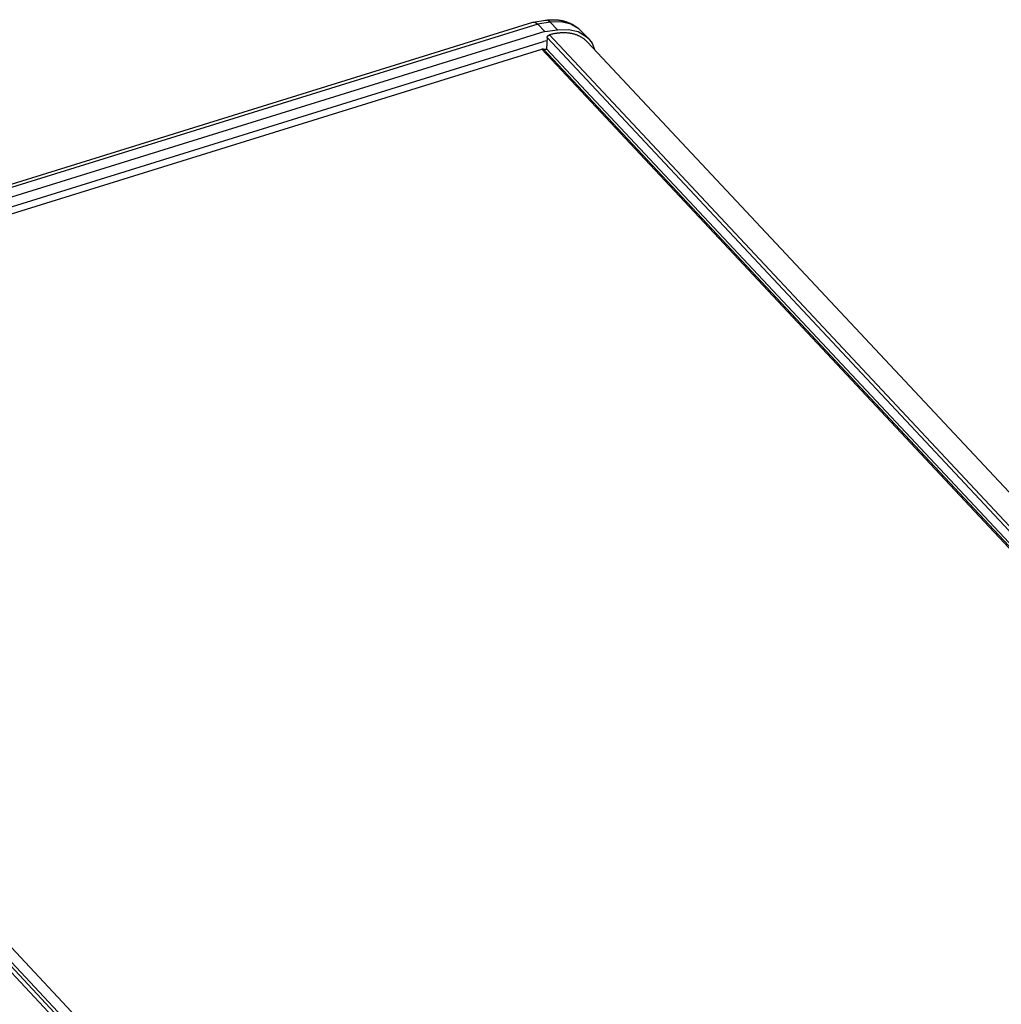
# Model space of a CAD drawing. Extents: x 0 to 594, y 0 to 420.
# Tile 113 of 157: x 473 to 514, y 176 to 217. Entities that reach past the tile are written whole.
import ezdxf

# ---------------------------------------------------------------- set-up
doc = ezdxf.new("R2010")
doc.units = 0
doc.header["$LTSCALE"] = 32.67
doc.layers.get('0').update_dxf_attribs({"linetype": 'CONTINUOUS'})

msp = doc.modelspace()

# ---------------------------------------------------------------- linework, layer by layer
at = {"color": 7, "linetype": 'CONTINUOUS'}
for p, q in [((448.729, 202.974), (494.701, 217.25)), ((494.908, 217.168), (448.879, 202.875)), ((494.701, 217.25), (494.721, 217.255)), ((494.721, 217.255), (495.242, 217.332)), ((495.438, 217.247), (494.908, 217.168)), ((495.213, 216.853), (494.908, 217.168)), ((495.743, 216.931), (495.438, 217.247)), ((495.213, 216.853), (449.183, 202.559)), ((495.213, 216.853), (495.743, 216.931)), ((495.305, 216.606), (495.282, 216.123)), ((495.305, 216.606), (553.74, 154.172)), ((495.397, 216.714), (553.89, 154.218)), ((496.714, 216.897), (497.025, 216.58)), ((449.719, 202.33), (495.156, 216.439)), ((495.298, 216.46), (495.156, 216.439)), ((497.004, 216.41), (555.068, 154.371)), ((450.405, 202.237), (495.078, 216.109)), ((495.078, 216.109), (553.203, 154.005)), ((495.157, 216.116), (553.27, 154.026)), ((495.282, 216.123), (553.371, 154.057)), ((449.303, 202.367), (507.841, 139.822)), ((449.577, 202.322), (508.003, 139.897)), ((449.744, 202.331), (508.098, 139.983)), ((451.647, 200.91), (507.488, 141.246))]:
    msp.add_line(p, q, dxfattribs=at)
for points in [[(494.721, 217.255), (494.814, 217.239), (494.908, 217.168)], [(495.242, 217.332), (495.273, 217.336), (495.303, 217.34), (495.333, 217.344), (495.363, 217.346), (495.393, 217.349), (495.423, 217.351), (495.453, 217.353), (495.483, 217.354), (495.512, 217.355), (495.542, 217.355), (495.571, 217.355), (495.6, 217.355), (495.629, 217.354), (495.658, 217.352), (495.687, 217.35), (495.715, 217.348), (495.744, 217.346), (495.772, 217.343), (495.8, 217.339), (495.827, 217.335), (495.855, 217.331), (495.882, 217.326), (495.909, 217.321), (495.936, 217.316), (495.963, 217.31), (495.989, 217.303), (496.015, 217.297), (496.041, 217.29), (496.067, 217.282), (496.092, 217.274), (496.118, 217.266), (496.143, 217.257), (496.167, 217.248), (496.192, 217.239), (496.216, 217.229), (496.24, 217.219), (496.264, 217.209), (496.287, 217.198), (496.31, 217.187), (496.333, 217.176), (496.356, 217.164), (496.378, 217.152), (496.4, 217.139), (496.422, 217.127), (496.443, 217.113), (496.465, 217.1), (496.485, 217.086), (496.506, 217.072), (496.526, 217.058), (496.547, 217.043), (496.566, 217.028), (496.586, 217.013), (496.605, 216.997), (496.624, 216.981), (496.643, 216.965), (496.661, 216.948), (496.679, 216.931), (496.697, 216.914), (496.714, 216.897)], [(495.438, 217.247), (495.341, 217.317), (495.242, 217.332)], [(496.714, 216.897), (496.634, 216.971), (496.298, 217.168), (495.893, 217.262), (495.438, 217.247)], [(495.305, 216.606), (495.305, 216.609), (495.305, 216.611), (495.305, 216.614), (495.306, 216.616), (495.306, 216.619), (495.307, 216.621), (495.307, 216.624), (495.308, 216.627), (495.309, 216.629), (495.31, 216.632), (495.311, 216.634), (495.312, 216.637), (495.313, 216.64), (495.314, 216.642), (495.315, 216.645), (495.317, 216.647), (495.318, 216.65), (495.32, 216.652), (495.321, 216.655), (495.323, 216.657), (495.324, 216.66), (495.326, 216.662), (495.328, 216.665), (495.33, 216.667), (495.332, 216.67), (495.334, 216.672), (495.336, 216.674), (495.338, 216.676), (495.34, 216.679), (495.342, 216.681), (495.344, 216.683), (495.346, 216.685), (495.349, 216.687), (495.351, 216.689), (495.353, 216.691), (495.356, 216.693), (495.358, 216.695), (495.361, 216.696), (495.363, 216.698), (495.366, 216.7), (495.368, 216.701), (495.371, 216.703), (495.374, 216.704), (495.376, 216.706), (495.379, 216.707), (495.381, 216.708), (495.384, 216.709), (495.387, 216.711), (495.389, 216.712), (495.392, 216.713), (495.395, 216.713), (495.397, 216.714)], [(497.004, 216.41), (496.989, 216.425), (496.971, 216.444), (496.952, 216.462), (496.932, 216.48), (496.912, 216.497), (496.892, 216.515), (496.871, 216.531), (496.849, 216.547), (496.828, 216.563), (496.806, 216.578), (496.783, 216.593), (496.76, 216.607), (496.737, 216.621), (496.713, 216.634), (496.689, 216.647), (496.665, 216.659), (496.64, 216.671), (496.615, 216.683), (496.589, 216.693), (496.563, 216.704), (496.537, 216.714), (496.511, 216.723), (496.484, 216.732), (496.457, 216.74), (496.429, 216.748), (496.401, 216.755), (496.373, 216.762), (496.345, 216.768), (496.316, 216.774), (496.287, 216.779), (496.258, 216.784), (496.229, 216.788), (496.199, 216.792), (496.169, 216.795), (496.139, 216.798), (496.108, 216.8), (496.078, 216.802), (496.047, 216.803), (496.016, 216.803), (495.985, 216.803), (495.953, 216.803), (495.922, 216.802), (495.89, 216.8), (495.858, 216.798), (495.826, 216.795), (495.793, 216.792), (495.761, 216.789), (495.728, 216.784), (495.696, 216.78), (495.663, 216.775), (495.63, 216.769), (495.597, 216.763), (495.564, 216.756), (495.531, 216.748), (495.497, 216.741), (495.464, 216.732), (495.431, 216.724), (495.397, 216.714)], [(495.743, 216.931), (496.201, 216.947), (496.608, 216.852), (496.944, 216.655), (497.025, 216.58)], [(497.025, 216.58), (497.192, 216.364), (497.297, 216.097)], [(495.153, 216.116), (495.149, 216.117), (495.145, 216.117), (495.141, 216.118), (495.136, 216.118), (495.132, 216.118), (495.128, 216.118), (495.123, 216.118), (495.119, 216.117), (495.115, 216.117), (495.11, 216.116), (495.105, 216.116), (495.101, 216.115), (495.096, 216.114), (495.092, 216.113), (495.087, 216.112), (495.083, 216.11), (495.078, 216.109)], [(495.153, 216.116), (495.163, 216.115), (495.169, 216.114), (495.176, 216.113), (495.182, 216.113), (495.188, 216.112), (495.195, 216.112), (495.201, 216.112), (495.207, 216.112), (495.214, 216.112), (495.221, 216.113), (495.227, 216.113), (495.234, 216.114), (495.241, 216.115), (495.247, 216.116), (495.254, 216.117), (495.261, 216.118), (495.268, 216.12), (495.275, 216.121), (495.282, 216.123)]]:
    msp.add_lwpolyline(points, dxfattribs=at)

doc.saveas('drawing.dxf')
